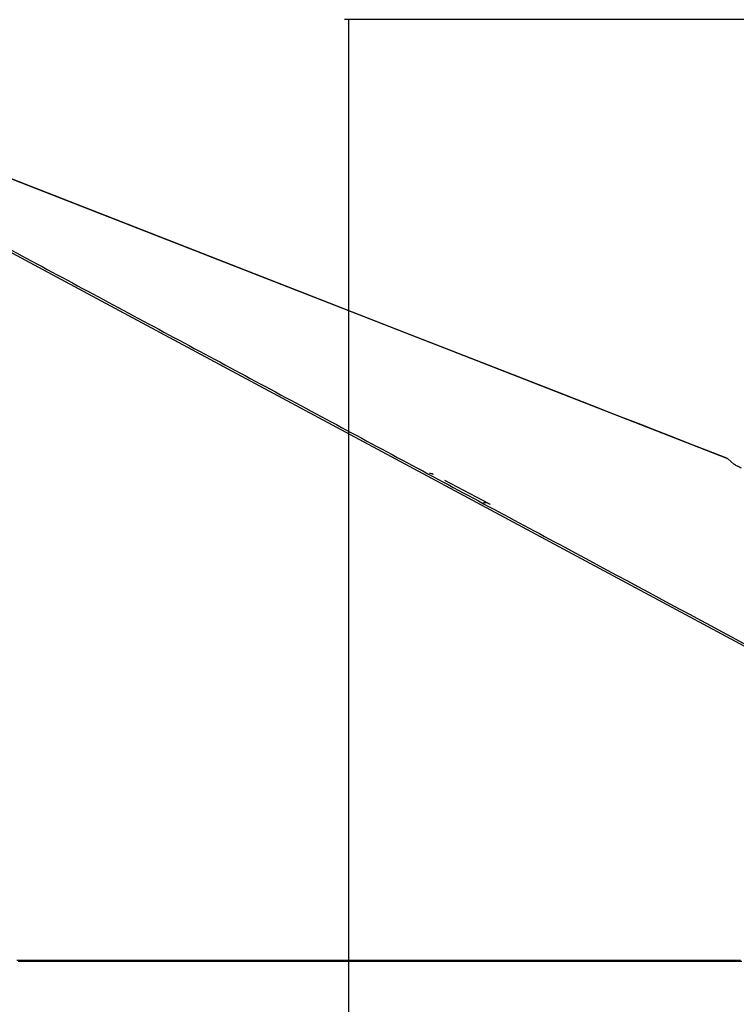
# Model space of a CAD drawing. Header units: millimetres. Extents: x 20 to 26560, y 40 to 17955.
# Tile 10 of 90: x 6886 to 8008, y 5803 to 7345. Entities that reach past the tile are written whole.
import ezdxf

# ---------------------------------------------------------------- set-up
doc = ezdxf.new("R2010")
doc.units = ezdxf.units.MM
doc.header["$LTSCALE"] = 2
doc.layers.add('COMPONENT_GEOMETRY', color=7, linetype='Continuous')
doc.styles.add('SLDTEXTSTYLE0', font='TXT', dxfattribs={"width": 0.75})
doc.dimstyles.new('SLDDIMSTYLE0', dxfattribs={"dimtxt": 150, "dimasz": 6.604, "dimexe": 0, "dimexo": 0.0625, "dimgap": 37.5, "dimtad": 0, "dimtih": 1, "dimtoh": 1, "dimdec": 1, "dimrnd": 1e-09, "dimzin": 12, "dimdsep": 46, "dimtxsty": 'SLDTEXTSTYLE0', "dimsah": 1, "dimcen": 0.09, "dimadec": 0, "dimazin": 3, "dimtfac": 1, "dimtdec": 1, "dimtofl": 0, "dimtmove": 0, "dimatfit": 3, "dimfxl": 1, "dimfrac": 2, "dimtolj": 1, "dimtzin": 12, "dimarcsym": 0})

# ---------------------------------------------------------------- blocks, each defined once
blk = doc.blocks.new('_D_3')
at = {"layer": 'COMPONENT_GEOMETRY', "color": 7}
for p, q in [((9873.9, 7345), (7394.1, 7345)), ((7400.4, 7345), (7400.4, 4671)), ((7100.3, 4640.5), (7054.6, 4640.5)), ((7054.6, 4640.5), (7054.6, 4402.4)), ((7700.5, 4640.5), (7746.2, 4640.5)), ((7746.2, 4640.5), (7746.2, 4402.4)), ((7054.6, 4402.4), (7100.3, 4402.4)), ((7746.2, 4402.4), (7700.5, 4402.4)), ((7400.4, 1504), (7400.4, 4177.9)), ((9668.8, 1504), (7394.1, 1504))]:
    blk.add_line(p, q, dxfattribs=at)
for points in [[(7400.4, 7345), (7399.4, 7338.4), (7401.4, 7338.4)], [(7400.4, 1504), (7401.4, 1510.6), (7399.4, 1510.6)]]:
    blk.add_solid(points, dxfattribs=at)
at = {"layer": 'COMPONENT_GEOMETRY', "color": 7, "char_height": 150, "attachment_point": 1, "style": 'SLDTEXTSTYLE0'}
for s, insert in [('9\'6.98"', (7100.3, 4595.7)), ('2920.5mm', (6908.1, 4371.3))]:
    blk.add_mtext(s, dxfattribs=dict(at, insert=insert))

msp = doc.modelspace()

# ---------------------------------------------------------------- linework, layer by layer
at = {"color": 7, "linetype": 'Continuous', "lineweight": 25}
for p, q in [((8003.88, 6648.86), (7994.34, 6657.17)), ((7994.34, 6657.17), (8003.88, 6648.86)), ((7620.61, 6586.75), (7551.32, 6623.31)), ((7348.38, 5870.29), (7340.84, 5870.29)), ((7611.4, 5870.29), (7610.48, 5870.29)), ((7910.98, 5870.29), (7878.69, 5870.29))]:
    msp.add_line(p, q, dxfattribs=at)
at = {"color": 8, "linetype": 'Continuous', "lineweight": 25, "flags": 128}
for points in [[(8934.25, 5872.24), (8544.51, 6081.62), (8154.77, 6291), (7765.03, 6500.39), (7375.3, 6709.77), (6985.58, 6919.16), (6595.9, 7128.58), (6511.26, 7174.15)], [(7994.34, 6657.17), (7645.53, 6793.42), (7296.72, 6929.67), (6947.91, 7065.91), (6666.26, 7175.92)]]:
    msp.add_lwpolyline(points, dxfattribs=at)
at = {"color": 7, "linetype": 'Continuous', "lineweight": 25, "flags": 128}
for points in [[(7992.74, 6658.18), (7971.25, 6666.57), (7940.12, 6678.73), (7911.55, 6689.89), (7885.53, 6700.06), (7862.07, 6709.22), (7845.43, 6715.72), (7830.36, 6721.61), (7816.88, 6726.88), (7804.88, 6731.56), (7793.18, 6736.13), (7739.95, 6756.92), (7685.18, 6778.32), (7488.11, 6855.29), (7136.22, 6992.75), (6688.35, 7167.69), (6668.77, 7175.33)], [(7619.89, 6587.11), (7620.03, 6587.04), (7620.61, 6586.75)], [(6881.2, 5872.24), (6888.96, 5872.24), (6904.48, 5872.24), (6912.24, 5872.24), (6927.76, 5872.24), (6935.52, 5872.24), (6943.27, 5872.24), (6958.79, 5872.24), (6966.55, 5872.24), (6982.07, 5872.24), (6989.83, 5872.24), (7005.34, 5872.24), (7013.1, 5872.24), (7028.62, 5872.24), (7036.38, 5872.24), (7044.14, 5872.24), (7059.66, 5872.24), (7067.41, 5872.24), (7082.93, 5872.24), (7090.69, 5872.24), (7106.21, 5872.24), (7113.97, 5872.24), (7121.73, 5872.24), (7137.24, 5872.24), (7145, 5872.24), (7160.52, 5872.24), (7168.28, 5872.24), (7183.8, 5872.24), (7191.56, 5872.24), (7199.31, 5872.24), (7214.83, 5872.24), (7222.59, 5872.24), (7238.11, 5872.24), (7245.87, 5872.24), (7261.38, 5872.24), (7269.14, 5872.24), (7284.66, 5872.24), (7292.42, 5872.24), (7300.18, 5872.24), (7315.7, 5872.24), (7323.45, 5872.24), (7338.97, 5872.24), (7346.73, 5872.24), (7362.25, 5872.24), (7370.01, 5872.24), (7377.77, 5872.24), (7393.28, 5872.24), (7401.04, 5872.24), (7416.56, 5872.24), (7424.32, 5872.24), (7439.84, 5872.24), (7447.59, 5872.24), (7455.35, 5872.24), (7470.87, 5872.24), (7478.63, 5872.24), (7494.15, 5872.24), (7501.91, 5872.24), (7517.42, 5872.24), (7525.18, 5872.24), (7532.94, 5872.24), (7548.46, 5872.24), (7556.22, 5872.24), (7571.73, 5872.24), (7579.49, 5872.24), (7595.01, 5872.24), (7602.77, 5872.24), (7618.29, 5872.24), (7626.05, 5872.24), (7633.8, 5872.24), (7649.32, 5872.24), (7657.08, 5872.24), (7672.6, 5872.24), (7680.36, 5872.24), (7695.88, 5872.24), (7703.63, 5872.24), (7711.39, 5872.24), (7726.91, 5872.24), (7734.67, 5872.24), (7750.19, 5872.24), (7757.95, 5872.24), (7773.46, 5872.24), (7781.22, 5872.24), (7788.98, 5872.24), (7804.5, 5872.24), (7812.26, 5872.24), (7827.77, 5872.24), (7835.53, 5872.24), (7851.05, 5872.24), (7858.81, 5872.24), (7866.57, 5872.24), (7882.09, 5872.24), (7889.84, 5872.24), (7905.36, 5872.24), (7913.12, 5872.24), (7928.64, 5872.24), (7936.4, 5872.24), (7951.91, 5872.24), (7959.67, 5872.24), (7967.43, 5872.24), (7982.95, 5872.24), (7990.71, 5872.24), (8006.23, 5872.24), (8013.98, 5872.24)], [(6883.38, 5870.29), (6891.14, 5870.29), (6898.9, 5870.29), (6914.42, 5870.29), (6922.18, 5870.29), (6937.69, 5870.29), (6945.45, 5870.29), (6960.97, 5870.29), (6968.73, 5870.29), (6976.49, 5870.29), (6992, 5870.29), (6999.76, 5870.29), (7015.28, 5870.29), (7023.04, 5870.29), (7038.56, 5870.29), (7046.32, 5870.29), (7061.83, 5870.29), (7069.59, 5870.29), (7077.35, 5870.29), (7092.87, 5870.29), (7100.63, 5870.29), (7116.14, 5870.29), (7123.9, 5870.29), (7139.42, 5870.29), (7147.18, 5870.29), (7154.94, 5870.29), (7170.46, 5870.29), (7178.21, 5870.29), (7193.73, 5870.29), (7201.49, 5870.29), (7217.01, 5870.29), (7224.77, 5870.29), (7232.53, 5870.29), (7248.04, 5870.29), (7255.8, 5870.29), (7271.32, 5870.29), (7279.08, 5870.29), (7294.6, 5870.29), (7302.35, 5870.29), (7310.11, 5870.29), (7325.63, 5870.29), (7333.39, 5870.29), (7348.91, 5870.29), (7356.67, 5870.29), (7372.18, 5870.29), (7379.94, 5870.29), (7395.46, 5870.29), (7403.22, 5870.29), (7410.98, 5870.29), (7426.5, 5870.29), (7434.25, 5870.29), (7449.77, 5870.29), (7457.53, 5870.29), (7473.05, 5870.29), (7480.81, 5870.29), (7488.57, 5870.29), (7504.08, 5870.29), (7511.84, 5870.29), (7527.36, 5870.29), (7535.12, 5870.29), (7550.64, 5870.29), (7558.39, 5870.29), (7566.15, 5870.29), (7581.67, 5870.29), (7589.43, 5870.29), (7604.95, 5870.29), (7612.71, 5870.29), (7628.22, 5870.29), (7635.98, 5870.29), (7651.5, 5870.29), (7659.26, 5870.29), (7667.02, 5870.29), (7682.53, 5870.29), (7690.29, 5870.29), (7705.81, 5870.29), (7713.57, 5870.29), (7729.09, 5870.29), (7736.85, 5870.29), (7744.6, 5870.29), (7760.12, 5870.29), (7767.88, 5870.29), (7783.4, 5870.29), (7791.16, 5870.29), (7806.67, 5870.29), (7814.43, 5870.29), (7822.19, 5870.29), (7837.71, 5870.29), (7845.47, 5870.29), (7860.99, 5870.29), (7868.75, 5870.29), (7884.26, 5870.29), (7892.02, 5870.29), (7899.78, 5870.29), (7915.3, 5870.29), (7923.06, 5870.29), (7938.57, 5870.29), (7946.33, 5870.29), (7961.85, 5870.29), (7969.61, 5870.29), (7985.13, 5870.29), (7992.89, 5870.29), (8000.64, 5870.29), (8016.16, 5870.29)]]:
    msp.add_lwpolyline(points, dxfattribs=at)
at = {"color": 8, "linetype": 'Continuous', "lineweight": 25}
for centre, radius, start, end in [((7527.1, 6620.39), 13.88, 62.4015, 89.53445), ((7613.92, 6573.39), 14.96, 66.50766, 98.96766)]:
    msp.add_arc(centre, radius, start, end, dxfattribs=at)
msp.add_open_spline([(6517.22, 7175.03), (6585.55, 7138.33), (6738.65, 7056.1), (6976.43, 6928.36), (7230.65, 6791.79), (7484.85, 6655.23), (8003.4, 6376.66), (8437.2, 6143.62), (8786.26, 5956.09)], degree=3, knots=[0, 0, 0, 0, 0.09031354, 0.20234818, 0.31438282, 0.42641746, 0.5384521, 1, 1, 1, 1], dxfattribs=at)
at = {"color": 7, "linetype": 'Continuous', "lineweight": 25}
for points, knots in [([(7992.74, 6658.18), (7993.01, 6658.06), (7993.55, 6657.82), (7994.08, 6657.38), (7994.34, 6657.17)], [0, 0, 0, 0, 0.4988289, 1, 1, 1, 1]), ([(8015.73, 6642.62), (8013.89, 6643.43), (8010.21, 6645.05), (8006.01, 6647.29), (8004.55, 6648.37), (8003.88, 6648.86)], [0, 0, 0, 0, 0.3497039, 0.6996734, 1, 1, 1, 1]), ([(7532.68, 6633.03), (7532.39, 6633.18), (7531.22, 6633.79), (7529.39, 6634.23), (7527.82, 6634.27), (7527.28, 6634.29)], [0, 0, 0, 0, 0.1765229, 0.7196087, 1, 1, 1, 1]), ([(7622.23, 6585.68), (7622.01, 6585.86), (7621.29, 6586.46), (7620.42, 6586.82), (7619.81, 6587.06)], [0, 0, 0, 0, 0.2965249, 1, 1, 1, 1])]:
    msp.add_open_spline(points, degree=3, knots=knots, dxfattribs=at)

# ---------------------------------------------------------------- dimensions: what is measured, and where the dimension line sits
at = {"layer": 'COMPONENT_GEOMETRY', "color": 7}
dim = msp.add_linear_dim(base=(7400.43, 1503.96), p1=(9876.44, 7344.96), p2=(9671.31, 1503.96), angle=90, dimstyle='SLDDIMSTYLE0', dxfattribs=at)
dim.commit()
dim.dimension.update_dxf_attribs({"geometry": '_D_3', "text_midpoint": (7400.43, 4424.46), "dimtype": 160})

doc.saveas('drawing.dxf')
